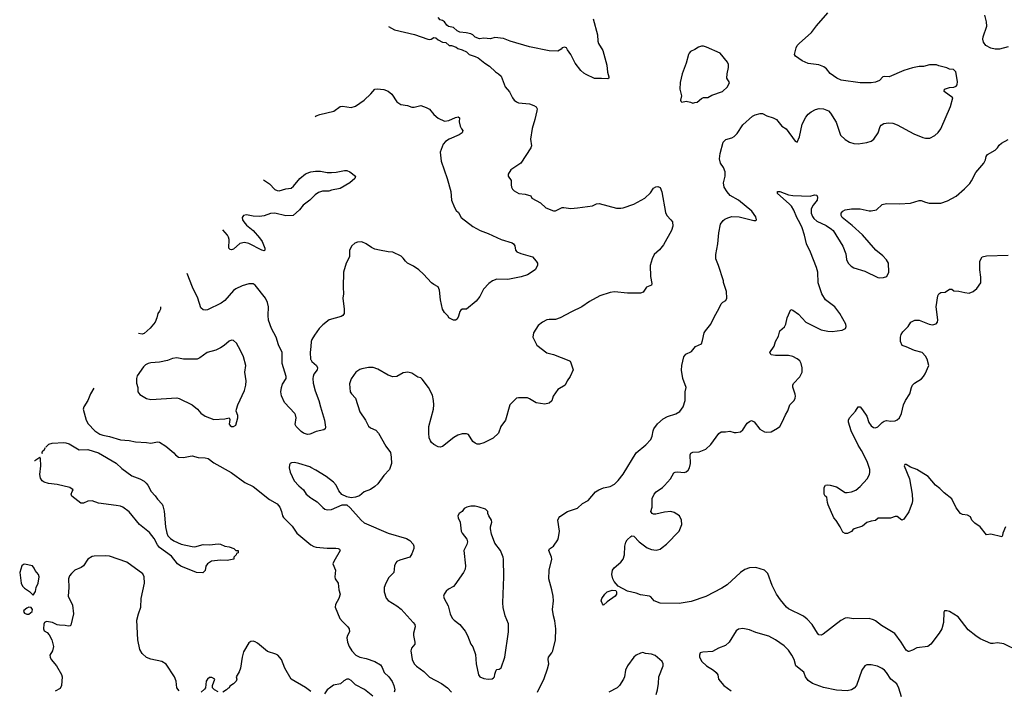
# Model space of a CAD drawing. Header units: inches. Extents: x 1934316 to 2140091, y 524953 to 667329.
# Tile 118 of 256: x 1967325 to 1976373, y 591806 to 597968. Entities that reach past the tile are written whole.
import ezdxf

# ---------------------------------------------------------------- set-up
doc = ezdxf.new("R2010")
doc.units = ezdxf.units.IN
doc.header["$MEASUREMENT"] = 0
doc.layers.add('B9569', color=7, linetype='Continuous')
doc.layers.add('B9579', color=7, linetype='Continuous')

msp = doc.modelspace()

# ---------------------------------------------------------------- linework, layer by layer
at = {"layer": 'B9569', "color": 5}
for points, elevation in [([(1969566.8, 596496.4), (1969619.6, 596459.6), (1969670, 596407.2), (1969690, 596398), (1969710, 596396), (1969770, 596413.1), (1969818.7, 596421.3), (1969841, 596439), (1969899.6, 596510), (1969950, 596552.2), (1969990, 596567.7), (1970000, 596569.5)], 320), ([(1970000, 596319.6), (1969990, 596309.6), (1969930, 596262.7), (1969897.3, 596222.7), (1969838, 596170), (1969770, 596167.1), (1969670.8, 596190.8), (1969630, 596186.2), (1969570, 596167.1), (1969530, 596160.4), (1969470, 596164.4), (1969410, 596175.6), (1969383, 596170), (1969370.4, 596150), (1969372.2, 596130), (1969383.7, 596110), (1969410, 596081.3), (1969470.4, 596030), (1969530, 595965.5), (1969552.2, 595930), (1969577.3, 595870), (1969578, 595850), (1969570, 595845.2), (1969549, 595850), (1969430, 595913.3), (1969390, 595920.7), (1969349, 595911), (1969290, 595860.9), (1969270, 595852.7), (1969258, 595858), (1969247.3, 595870), (1969251.3, 595950), (1969245.1, 595970), (1969234, 595990), (1969192.7, 596037.4)], 320), ([(1970000, 594163.7), (1969990, 594159.6), (1969970, 594158), (1969932.7, 594170), (1969910, 594184.7), (1969867, 594230), (1969857, 594250), (1969864.5, 594310), (1969858.3, 594338.3), (1969852.3, 594350), (1969758, 594450), (1969731.9, 594511.9), (1969725.6, 594550), (1969731.5, 594590), (1969741.3, 594618.7), (1969775.1, 594670), (1969775.1, 594690), (1969737.6, 594810), (1969737.6, 594910), (1969702.2, 594982.2), (1969681.1, 595050), (1969639.7, 595130), (1969610, 595209), (1969606.9, 595250), (1969611.1, 595331.1), (1969601.6, 595370), (1969583.7, 595410), (1969489.7, 595529.7), (1969470, 595540.7), (1969430, 595540.5), (1969370, 595522), (1969310, 595494.7), (1969290, 595478.7), (1969210, 595388), (1969176.7, 595363.3), (1969050, 595303.6), (1969030, 595298), (1969010, 595301.2), (1968990, 595322), (1968962.9, 595410), (1968912, 595510), (1968865.1, 595635.4)], 340), ([(1968617.3, 595331.4), (1968618, 595310), (1968610.4, 595289.6), (1968594.8, 595270), (1968586, 595230), (1968568.5, 595190), (1968524.8, 595135.2), (1968470, 595085.1), (1968450, 595079.6), (1968417, 595085.7)], 340), ([(1970000, 594966.7), (1969994.6, 594910), (1969998, 594850), (1970000, 594846.2)], 340), ([(1968007.1, 594582.9), (1967974.9, 594530), (1967950, 594469.4), (1967913.7, 594410), (1967907.6, 594390), (1967934.9, 594290), (1967953.5, 594253.5), (1968014.4, 594190), (1968060.3, 594160.3), (1968090, 594150.2), (1968150, 594139), (1968250, 594107.7), (1968330, 594101.1), (1968390, 594088.2), (1968490, 594083.6), (1968530, 594077.4), (1968590, 594090.3), (1968610, 594086), (1968668.3, 594048.3), (1968741, 593990), (1968756, 593970), (1968784.7, 593950), (1968830, 593945.2), (1968890, 593959), (1968910, 593959.5), (1968965.3, 593945.3), (1969030, 593943.1), (1969056.5, 593936.5), (1969110, 593897.6), (1969268.8, 593808.8), (1969394.7, 593714.7), (1969470, 593680.4), (1969619.9, 593559.9), (1969690, 593519.3), (1969715.3, 593490), (1969731.7, 593450), (1969740.4, 593410), (1969750, 593394), (1969830, 593313.4), (1969870.3, 593250.3), (1970000, 593143.2)], 340), ([(1967564.2, 594039.5), (1967591.9, 594068.1), (1967623.1, 594076.9), (1967730, 594083.7), (1967750, 594081.5), (1967780.9, 594070), (1967870, 594014.6), (1967950, 594018), (1968050, 593988.3), (1968210, 593894.6), (1968264.2, 593844.2), (1968356.1, 593776.1), (1968430, 593748.9), (1968468.1, 593728.1), (1968488.4, 593710), (1968503.1, 593690), (1968531.7, 593631.7), (1968570, 593593.4), (1968590, 593562), (1968635.3, 593515.3), (1968641.7, 593501.7), (1968651.7, 593451.7), (1968665.2, 593310), (1968675.6, 593250), (1968686.8, 593226.8), (1968710, 593202.6), (1968741.3, 593181.3), (1968807.9, 593147.9), (1968910, 593126.4), (1968934.9, 593125.1), (1969010, 593145.5), (1969070, 593144), (1969150, 593151), (1969170.6, 593150.6), (1969210, 593131), (1969250, 593126), (1969294, 593110), (1969312, 593092), (1969332, 593090), (1969331.6, 593068.4), (1969318, 593062), (1969314, 593050), (1969294, 593030), (1969294, 593010), (1969230, 592999), (1969170, 593002.7), (1969088.2, 592991.8), (1969050.5, 592969.5), (1969034.4, 592945.6), (1969030, 592908), (1969007.3, 592887.3), (1968950, 592888.7), (1968806.2, 592946.2), (1968776, 592970), (1968719.5, 593039.5), (1968610, 593118.3), (1968590, 593143.6), (1968561.1, 593201.1), (1968517.8, 593257.8), (1968427.3, 593330), (1968330, 593446), (1968274, 593490), (1968250, 593499.3), (1968210, 593506), (1968050, 593526.9), (1967990, 593546.9), (1967950, 593545.1), (1967910, 593526.3), (1967887.2, 593527.2), (1967804.5, 593590), (1967797, 593610), (1967805.6, 593634.4), (1967817.2, 593650), (1967785.2, 593670), (1967670, 593697.4), (1967590, 593707.6), (1967550, 593718.9), (1967530, 593732), (1967516.6, 593756.6), (1967510.4, 593790), (1967519.3, 593870), (1967515.7, 593935.7), (1967510, 593949.4), (1967501.8, 593938.2), (1967465.5, 593914.6), (1967461.8, 593913.9)], 320), ([(1967528.1, 593995.2), (1967530, 593981), (1967535.6, 594004.4), (1967550, 594015.5), (1967561.7, 594036.5)], 320), ([(1970000, 593854.4), (1969990, 593859.7), (1969890, 593891.3), (1969850, 593898.4), (1969823.4, 593896.6), (1969810.6, 593889.4), (1969803, 593877), (1969801.6, 593850), (1969810.4, 593810), (1969846.7, 593730), (1969890, 593684.9), (1969932.2, 593650), (1969956.3, 593610), (1970000, 593576.2)], 360), ([(1968790, 591800.9), (1968770, 591829.2), (1968761.7, 591890), (1968746.9, 591930), (1968670, 592045.1), (1968630, 592069.8), (1968530, 592093.6), (1968490, 592107.6), (1968450, 592143.7), (1968430, 592182), (1968409.6, 592270), (1968401.1, 592450), (1968416, 592510), (1968438.9, 592570), (1968442.2, 592650), (1968471, 592791), (1968470, 592848), (1968456.4, 592876.4), (1968310, 592985.1), (1968150, 593037.6), (1968110, 593042.9), (1968010, 593039.5), (1967990, 593034.5), (1967950, 593012), (1967910, 592949.4), (1967890, 592934), (1967831.3, 592910), (1967799.8, 592880.2), (1967782.8, 592857.2), (1967774.8, 592830), (1967777.3, 592750), (1967771, 592670), (1967811, 592590), (1967818.8, 592510), (1967795.3, 592404.7), (1967790, 592398), (1967770, 592395.3), (1967743.1, 592403.1), (1967690, 592404), (1967669.2, 592409.2), (1967626, 592430), (1967570, 592438), (1967554, 592430), (1967545.4, 592414.6), (1967544.7, 592370), (1967550, 592354), (1967576.9, 592336.9), (1967596.9, 592316.9), (1967621, 592270), (1967634.8, 592210), (1967626, 592170), (1967602.8, 592130), (1967606, 592110), (1967614.8, 592090), (1967664, 592030), (1967710.4, 591950.4), (1967715.5, 591930), (1967710.5, 591850), (1967695.9, 591824.1), (1967650, 591797.2)], 340), ([(1970000, 591796.5), (1969951.1, 591831.1), (1969820.9, 591910), (1969760.9, 592010), (1969729.4, 592090), (1969697.2, 592130), (1969679.7, 592139.7), (1969603.3, 592163.3), (1969510, 592239.5), (1969490, 592251.8), (1969470, 592257), (1969450, 592256), (1969430, 592244), (1969381.3, 592158.7), (1969368.7, 592111.3), (1969354.9, 592010), (1969342.7, 591977.3), (1969314.8, 591930), (1969318.8, 591910), (1969313.4, 591890), (1969290, 591865.2), (1969256.9, 591843.1), (1969251, 591830), (1969236.8, 591823.2), (1969226, 591810), (1969191.3, 591790)], 340), ([(1969150, 591792.3), (1969114, 591810), (1969097.2, 591830), (1969097.2, 591850), (1969118, 591910), (1969090, 591925.2), (1969070, 591922.7), (1969050, 591909), (1969039.1, 591890), (1969031, 591830), (1969024.5, 591815.5), (1968991.3, 591790)], 340)]:
    msp.add_lwpolyline(points, dxfattribs=dict(at, elevation=elevation))
for points, elevation in [([(1969270, 595022.7), (1969250, 595015.1), (1969204.5, 594975.5), (1969170, 594952.4), (1969127.3, 594932.7), (1969047.7, 594910), (1968979.1, 594860.9), (1968956, 594850), (1968830, 594849.6), (1968770, 594860.7), (1968730, 594854), (1968682.8, 594837.2), (1968610, 594820.7), (1968530, 594815.6), (1968504.7, 594810), (1968482.4, 594797.6), (1968462.5, 594777.5), (1968403.5, 594696.5), (1968398, 594670), (1968398, 594630), (1968411.3, 594590), (1968412, 594550), (1968430, 594524.7), (1968490, 594486.8), (1968530, 594478.8), (1968770, 594492.7), (1968790, 594487.7), (1968910.7, 594430), (1968959.1, 594390), (1968990, 594354), (1969030, 594325.5), (1969110, 594293.4), (1969210, 594300.5), (1969250.7, 594310.7), (1969254.8, 594294.8), (1969251.1, 594251.1), (1969259.8, 594239.8), (1969270, 594231.3), (1969290, 594231.3), (1969310, 594242), (1969329.2, 594310), (1969329, 594330), (1969315.3, 594370), (1969317.2, 594390), (1969329.6, 594430), (1969390, 594561), (1969403.6, 594610), (1969407, 594650), (1969395.1, 594730), (1969401.6, 594790), (1969380.5, 594870), (1969354.5, 594930), (1969316.1, 594996.1), (1969290, 595019.3)], 360), ([(1967370, 592965.1), (1967358.4, 592961.6), (1967343, 592950), (1967324.9, 592890), (1967338.8, 592790), (1967350, 592764.7), (1967370, 592744.7), (1967415.3, 592715.3), (1967450, 592682), (1967470, 592714), (1967475.3, 592750), (1967494, 592790), (1967502.7, 592850), (1967497.2, 592870), (1967466.6, 592906.6), (1967459.3, 592930), (1967442, 592950)], 340), ([(1967410, 592569), (1967390, 592561.2), (1967361.4, 592538.6), (1967358.8, 592530), (1967370, 592516), (1967390, 592507.3), (1967410, 592507.3), (1967439, 592530), (1967444, 592550), (1967430, 592568.7)], 340)]:
    msp.add_lwpolyline(points, close=True, dxfattribs=dict(at, elevation=elevation))
at = {"layer": 'B9579', "color": 5}
for points, elevation in [([(1972084.5, 591790), (1972143.9, 591916.1), (1972176.6, 592003.4), (1972186.3, 592050), (1972180.5, 592090), (1972184.2, 592110), (1972216.2, 592150), (1972225.1, 592170), (1972249.6, 592270), (1972251.9, 592371.9), (1972243.3, 592443.3), (1972229.6, 592490), (1972222, 592550), (1972231.6, 592630), (1972227.3, 592670), (1972216.2, 592730), (1972186, 592830), (1972191.3, 592910), (1972213.7, 593010), (1972212, 593030), (1972186, 593090), (1972194.7, 593105.3), (1972230, 593130.8), (1972269.4, 593190), (1972277, 593210), (1972284.5, 593270), (1972269.5, 593370), (1972278, 593390), (1972290, 593404), (1972359, 593450), (1972450, 593481.3), (1972496.6, 593523.4), (1972550, 593550.5), (1972617.6, 593630), (1972647, 593650), (1972690, 593666), (1972750, 593678.4), (1972790, 593700.5), (1972824.6, 593735.4), (1972870, 593793.4), (1972989.6, 593990), (1973078.2, 594061.8), (1973123.6, 594110), (1973138.2, 594141.8), (1973144.8, 594190), (1973152.9, 594210), (1973185.1, 594254.9), (1973239, 594301), (1973278.8, 594321.2), (1973353.7, 594346.3), (1973390, 594367.7), (1973422.7, 594410), (1973439.3, 594470), (1973439.3, 594550), (1973449.4, 594590), (1973419.5, 594670), (1973406.8, 594746.8), (1973409.4, 594790), (1973429.4, 594870), (1973446.3, 594893.7), (1973499.3, 594920.7), (1973534, 594966), (1973589.5, 594990.5), (1973600.7, 595019.3), (1973615.1, 595090), (1973626, 595110), (1973677, 595170), (1973704.2, 595230), (1973756.6, 595323.4), (1973770, 595358), (1973786.3, 595373.7), (1973812.9, 595387.1), (1973824, 595410), (1973819, 595470), (1973792.3, 595552.3), (1973791.8, 595570), (1973746.9, 595710), (1973723, 595770), (1973722, 595810), (1973741.3, 595910), (1973749.6, 596010), (1973763.6, 596090), (1973790, 596124), (1973804.9, 596135.1), (1973831.4, 596148.6), (1973870, 596159.3), (1973936.1, 596156.1), (1974070, 596122.8), (1974090, 596124.7), (1974095.3, 596130), (1974090, 596158), (1974053.2, 596210), (1973929.5, 596310), (1973853.1, 596353.1), (1973825.6, 596385.6), (1973799.2, 596430), (1973793.3, 596470), (1973807.1, 596530), (1973807.4, 596570), (1973792.1, 596610), (1973765.6, 596650), (1973755.8, 596690), (1973761.6, 596738.4), (1973790, 596842.8), (1973812.7, 596867.3), (1973870, 596883.1), (1973890, 596894.9), (1973917.6, 596922.4), (1973970, 597003.8), (1974059.3, 597080.7), (1974085.1, 597094.9), (1974130, 597106.4), (1974150, 597105.5), (1974190, 597084), (1974248.1, 597068.1), (1974281, 597050), (1974330, 596991), (1974370, 596966), (1974450, 596852), (1974470, 596842), (1974490, 596892), (1974516.9, 597010), (1974550, 597074), (1974570, 597099.1), (1974597.2, 597122.8), (1974636.6, 597143.4), (1974672.5, 597152.5), (1974711.3, 597150), (1974756, 597130), (1974776, 597110), (1974827.9, 597027.9), (1974868.1, 596908.1), (1974910, 596866.8), (1974950, 596842.8), (1974990, 596831), (1975030, 596826.8), (1975110, 596838.8), (1975150, 596851), (1975174, 596870), (1975215.3, 596930), (1975233.6, 596986.4), (1975242, 596998), (1975266, 597014), (1975310, 597020.7), (1975350, 597016.3), (1975390, 597002), (1975540.9, 596920.9), (1975624.5, 596884.5), (1975650, 596878.8), (1975690, 596881), (1975735.5, 596904.5), (1975766.6, 596933.4), (1975790, 596964.7), (1975879.3, 597170), (1975901.2, 597250), (1975821.2, 597310), (1975822, 597330), (1975870, 597344), (1975910, 597348), (1975930, 597358.8), (1975939.3, 597370), (1975942, 597402), (1975928, 597490), (1975906, 597510), (1975870, 597514), (1975845.6, 597525.6), (1975770, 597544), (1975750, 597553.2), (1975687.1, 597552.9), (1975630, 597539), (1975590, 597537.2), (1975530, 597525.2), (1975450, 597501.2), (1975315.9, 597444.1), (1975270, 597446), (1975257.3, 597442.7), (1975226, 597410), (1975190, 597395.1), (1975150, 597389.6), (1975050, 597388.2), (1974872.9, 597412.9), (1974834, 597430), (1974773.8, 597473.8), (1974738, 597518), (1974715.8, 597535.8), (1974670, 597553.3), (1974570, 597565.1), (1974514, 597590), (1974453.6, 597633.6), (1974444, 597650), (1974459.3, 597710), (1974469.5, 597730), (1974487.3, 597750), (1974600.9, 597850), (1974647.7, 597912.3), (1974752.7, 598030)], 360), ([(1976410, 597719.7), (1976330, 597699.1), (1976290, 597698.3), (1976250, 597706.6), (1976204.2, 597730), (1976182.4, 597762.4), (1976176.9, 597790), (1976178.9, 597810), (1976213, 597910), (1976209.7, 597949.7), (1976195.1, 598010)], 340), ([(1972596.3, 597976.3), (1972633.8, 597830), (1972636.9, 597770), (1972643.7, 597750), (1972684.5, 597684.5), (1972721.3, 597550), (1972727.5, 597487.5), (1972738, 597442), (1972738, 597430), (1972730, 597425.2), (1972670, 597429.6), (1972607.3, 597427.3), (1972530, 597463.6), (1972510, 597477.6), (1972482.9, 597502.9), (1972429.4, 597570), (1972390, 597649.2), (1972359.3, 597690), (1972350, 597711.3), (1972330, 597716.3), (1972311, 597710), (1972302, 597698), (1972270, 597678), (1972190, 597682), (1972010, 597719.3), (1971831.7, 597771.7), (1971770, 597796), (1971690, 597804), (1971650, 597794), (1971590, 597799), (1971550, 597794), (1971510, 597808.7), (1971488, 597830), (1971470, 597839), (1971428.9, 597848.9), (1971370, 597855.3), (1971344.7, 597864.7), (1971310, 597895.3), (1971264.7, 597904.7), (1971250, 597918), (1971228, 597950), (1971210, 597962), (1971190, 597968), (1971170, 597988)], 360), ([(1970714.7, 597904.6), (1970770, 597874.8), (1970953.2, 597833.2), (1971074, 597790), (1971090, 597786.8), (1971106, 597790), (1971130, 597804.7), (1971150, 597802), (1971170, 597782), (1971210, 597762), (1971239.6, 597759.6), (1971272.7, 597732.7), (1971291.6, 597731.6), (1971336, 597716), (1971350, 597704.7), (1971391.6, 597691.6), (1971430, 597672), (1971454, 597650), (1971510, 597631.3), (1971537.3, 597617.3), (1971598, 597570), (1971642.5, 597542.5), (1971696, 597490), (1971726, 597470), (1971748.3, 597448.3), (1971785.5, 597350), (1971825.8, 597305.8), (1971853, 597250), (1971870, 597228), (1971890, 597213), (1971910, 597206), (1972010, 597196.5), (1972050, 597181.3), (1972070, 597167.3), (1972079.5, 597150), (1972078.7, 597130), (1972060.3, 597050), (1972034, 596970), (1972019.5, 596870), (1972027.7, 596810), (1972022.8, 596790), (1971930.6, 596650), (1971838.8, 596590), (1971813.4, 596550), (1971814.8, 596530), (1971842.8, 596490), (1971840.7, 596450), (1971844.9, 596430), (1971854.8, 596410), (1971870, 596397.3), (1971912, 596370), (1971970, 596364.9), (1972022, 596350), (1972032, 596330), (1972110, 596286), (1972159.9, 596239.9), (1972230.8, 596210.8), (1972250, 596213.4), (1972310, 596241.6), (1972324, 596244), (1972390, 596234.8), (1972450, 596238.8), (1972590, 596259.1), (1972624.2, 596275.8), (1972650, 596280.3), (1972810, 596238), (1972850, 596235.5), (1972870, 596239.1), (1972970, 596274.9), (1973070, 596327), (1973122, 596378), (1973150, 596420.7), (1973170, 596432.7), (1973190, 596435.5), (1973210, 596426), (1973226.2, 596386.2), (1973258.3, 596198.3), (1973273, 596170), (1973310, 596130.7), (1973323, 596110), (1973328.5, 596070), (1973314.9, 596030), (1973241.5, 595898.5), (1973205.1, 595854.9), (1973156.3, 595810), (1973136.3, 595770), (1973119.3, 595710), (1973123, 595610), (1973135.2, 595544.8), (1973130, 595529.2), (1973085.5, 595510), (1973054.7, 595465.3), (1973030, 595456.9), (1972910, 595456.9), (1972790, 595466.6), (1972750, 595463), (1972654.8, 595430), (1972561.5, 595378.5), (1972490, 595329.5), (1972394.6, 595285.4), (1972291.3, 595230), (1972250, 595214.5), (1972190, 595214.5), (1972170, 595209.3), (1972130, 595189.2), (1972090, 595159), (1972046.8, 595090), (1972039.1, 595050), (1972078.3, 594978.3), (1972170, 594908.4), (1972230, 594892.2), (1972370, 594838.4), (1972382, 594830), (1972390, 594816), (1972410.5, 594750), (1972384.9, 594690), (1972357.3, 594650), (1972338.8, 594610), (1972270, 594569.6), (1972227, 594510), (1972214.2, 594465.8), (1972190, 594444), (1972150, 594436), (1972070, 594449.3), (1972010, 594486), (1971990, 594492.7), (1971910, 594494.5), (1971890.5, 594489.5), (1971830.5, 594429.5), (1971790.6, 594290), (1971744.9, 594230), (1971724.9, 594170), (1971677.1, 594122.9), (1971590, 594079.6), (1971550, 594069.5), (1971530, 594069.5), (1971510, 594076), (1971490, 594093.2), (1971450, 594157.2), (1971430, 594163.7), (1971390, 594163.7), (1971350, 594149.5), (1971314.8, 594130), (1971210, 594046), (1971190, 594039.3), (1971170, 594042.7), (1971130, 594065.1), (1971110, 594082), (1971098.5, 594098.5), (1971087.7, 594127.7), (1971083.5, 594170), (1971085.7, 594230), (1971127.6, 594390), (1971131.6, 594430), (1971127.3, 594470), (1971117.2, 594517.2), (1971082.7, 594590), (1971024.8, 594664.8), (1971010, 594677.2), (1970984.8, 594684.8), (1970930, 594719), (1970891.1, 594728.9), (1970850, 594724), (1970790.7, 594689.3), (1970754.4, 594685.6), (1970710, 594700.9), (1970616.6, 594756.6), (1970571.7, 594771.7), (1970530, 594771.8), (1970470, 594760.9), (1970450, 594755.1), (1970414.8, 594730), (1970370, 594668.7), (1970356.8, 594623.2), (1970362.4, 594550), (1970373.4, 594530), (1970411.5, 594491.5), (1970450, 594366), (1970503, 594290), (1970530, 594234.8), (1970550, 594217.1), (1970596.2, 594196.2), (1970623, 594170), (1970690.4, 594050), (1970731.8, 593991.8), (1970739.5, 593950), (1970743, 593890), (1970723.9, 593836.1), (1970670, 593778.7), (1970615.5, 593704.5), (1970590, 593678.4), (1970550, 593651.8), (1970490, 593631.2), (1970447.8, 593592.2), (1970410, 593579.7), (1970370, 593576.3), (1970330, 593582.9), (1970284.2, 593604.2), (1970258.3, 593638.3), (1970232.3, 593690), (1970210, 593718), (1970142.7, 593770), (1970046.6, 593830), (1970000, 593854.4)], 360), ([(1970040.8, 597077.9), (1970050, 597083.8), (1970083.9, 597096.1), (1970211.8, 597128.2), (1970270, 597170.7), (1970290, 597174), (1970370, 597162.8), (1970410, 597174.8), (1970491.9, 597228.1), (1970552.9, 597287.1), (1970589.3, 597330.7), (1970610, 597334), (1970670, 597326.4), (1970711.2, 597311.2), (1970743.7, 597283.7), (1970790, 597213), (1970826.8, 597190), (1970890, 597181.3), (1970930, 597166), (1970950, 597165.5), (1971010, 597179.1), (1971061.4, 597161.4), (1971090, 597144.9), (1971130, 597097.3), (1971170, 597063), (1971230, 597035.5), (1971270, 597041.6), (1971330, 597070.6), (1971354.4, 597074.4), (1971365.4, 597065.4), (1971364.9, 597030), (1971374, 596990), (1971385.2, 596965.2), (1971398, 596950), (1971391, 596930), (1971362.8, 596910), (1971271, 596870), (1971238.8, 596850), (1971216.8, 596823.2), (1971188, 596750), (1971198, 596670), (1971254, 596510), (1971286.7, 596390), (1971293, 596310), (1971321.7, 596241.7), (1971336.7, 596216.7), (1971356.7, 596196.7), (1971380.5, 596150), (1971490, 596067.7), (1971556, 596030), (1971630, 596003.7), (1971750, 595947.2), (1971850, 595918.4), (1971862, 595910), (1971874.9, 595890), (1971882, 595850), (1971894.9, 595834.9), (1971930, 595820.5), (1972038, 595790), (1972071.3, 595750), (1972082, 595730), (1972082, 595710), (1972062, 595670), (1971990, 595625.2), (1971932.8, 595607.2), (1971810, 595581.6), (1971710, 595583.7), (1971670, 595569.3), (1971635.2, 595544.8), (1971587.5, 595492.5), (1971554.6, 595425.4), (1971518.5, 595381.5), (1971432, 595310), (1971390, 595308.7), (1971379.8, 595300.2), (1971370, 595288), (1971356.8, 595243.2), (1971343.6, 595216.4), (1971330, 595206), (1971310, 595206), (1971268.7, 595230), (1971263.1, 595243.1), (1971230, 595279), (1971210, 595308.7), (1971193.1, 595393.1), (1971184.1, 595484.1), (1971170, 595515.3), (1971130, 595534), (1971110, 595549.2), (1971036, 595630), (1970992.7, 595670), (1970943.8, 595703.8), (1970890, 595732.3), (1970869.7, 595749.7), (1970850, 595778), (1970830, 595797), (1970753.8, 595833.8), (1970710, 595836), (1970630, 595849.4), (1970590, 595860.9), (1970556.6, 595876.6), (1970508.7, 595910), (1970470, 595926), (1970430, 595925.2), (1970404.5, 595915.5), (1970378, 595890), (1970356, 595850), (1970354.8, 595790), (1970326, 595730), (1970300.7, 595650), (1970297.3, 595510), (1970300.7, 595450), (1970294, 595410), (1970306.4, 595310), (1970305.5, 595270), (1970294, 595250), (1970279.5, 595240.5), (1970170, 595209.6), (1970110, 595164.7), (1970077.4, 595130), (1970033.7, 595070), (1970010.4, 595030), (1970004.2, 595010), (1970000, 594966.7)], 340), ([(1976505.1, 592165.1), (1976370, 592234.5), (1976310, 592242.9), (1976270, 592235.1), (1976250, 592236), (1976150, 592280.5), (1976110, 592305.7), (1976042.2, 592362.2), (1975950, 592480.7), (1975870, 592529.3), (1975844, 592536), (1975824.5, 592535.5), (1975816, 592524), (1975814.9, 592430), (1975797.6, 592370), (1975774, 592330), (1975698, 592230), (1975670, 592209.6), (1975570, 592198), (1975530, 592175.3), (1975496.9, 592163.1), (1975490, 592162), (1975470, 592174), (1975426, 592250), (1975368.5, 592328.5), (1975243.1, 592403.1), (1975190, 592443.7), (1975170, 592455.1), (1975130, 592467.3), (1974990, 592463.6), (1974930, 592471.2), (1974910, 592469.6), (1974870, 592447.8), (1974710, 592322.9), (1974690, 592312.3), (1974670, 592315.1), (1974655.1, 592330), (1974606.6, 592410), (1974560.6, 592460.6), (1974527.3, 592487.3), (1974390, 592554.5), (1974372.3, 592570), (1974317, 592637), (1974280.5, 592690), (1974239.5, 592770), (1974198.6, 592878.6), (1974168, 592910), (1974090, 592936), (1974030, 592932), (1973990, 592917), (1973950, 592889.5), (1973825.2, 592774.8), (1973776.3, 592743.7), (1973630, 592667), (1973496.7, 592623.3), (1973384.5, 592604.5), (1973210, 592606), (1973155.3, 592630), (1973124.5, 592664.5), (1973111.5, 592671.5), (1973030, 592683.6), (1972990, 592698.4), (1972910, 592716.2), (1972823.9, 592763.9), (1972787.3, 592807.3), (1972776.3, 592830), (1972767.8, 592870), (1972772, 592910), (1972788.5, 592931.5), (1972850, 592984), (1972869.4, 593010), (1972882.9, 593050), (1972885.2, 593130), (1972893.6, 593166.4), (1972908.7, 593190), (1972940.2, 593219.8), (1972950, 593224.7), (1972970, 593222), (1973018, 593170), (1973090, 593114.8), (1973130, 593098.8), (1973175.3, 593095.3), (1973210, 593104), (1973230, 593117.3), (1973269.2, 593150), (1973386, 593270), (1973409.2, 593330), (1973405.2, 593370), (1973389.1, 593409.1), (1973340.2, 593440.2), (1973310, 593449.3), (1973250, 593443.7), (1973170, 593425.2), (1973150, 593424), (1973138, 593430), (1973124, 593450), (1973136, 593490), (1973137, 593570), (1973155.1, 593610), (1973172.3, 593630), (1973231.1, 593668.9), (1973250, 593687.3), (1973304.5, 593750), (1973336.1, 593803.9), (1973348.4, 593811.6), (1973370, 593814.6), (1973430, 593807.9), (1973450, 593814.9), (1973467.8, 593830), (1973479.1, 593850), (1973488.2, 593890), (1973485.6, 593970), (1973493.8, 593986.2), (1973510, 593994.9), (1973570, 593996.4), (1973630, 594021.6), (1973675.5, 594064.5), (1973750, 594167.3), (1973770, 594180.7), (1973810, 594180.7), (1973850, 594186.8), (1973890, 594176), (1973910, 594176), (1973950, 594182.8), (1973970, 594201), (1974010, 594260.7), (1974030, 594277.3), (1974050, 594286.8), (1974074.4, 594274.4), (1974127.1, 594207.1), (1974170, 594180.7), (1974190, 594177.3), (1974230, 594182.8), (1974290, 594214.8), (1974310, 594231.3), (1974333.2, 594270), (1974361.5, 594338.5), (1974384.1, 594375.9), (1974400.9, 594430), (1974440.9, 594470), (1974452, 594490), (1974454, 594510), (1974450, 594528), (1974429.4, 594590.6), (1974429.3, 594610), (1974434.8, 594625.2), (1974494.2, 594685.8), (1974515.1, 594730), (1974516.3, 594770), (1974506.3, 594810), (1974493.5, 594833.5), (1974470, 594851.5), (1974430, 594873.3), (1974390, 594882.4), (1974270, 594882.4), (1974230, 594889.6), (1974219.3, 594910), (1974258, 594970), (1974270, 595011.3), (1974298, 595062), (1974311.3, 595108.7), (1974352.6, 595147.4), (1974365.6, 595170), (1974379.1, 595230), (1974410, 595306), (1974430, 595300.5), (1974481.7, 595261.7), (1974550, 595188.4), (1974690, 595119.5), (1974750, 595104.9), (1974790, 595102.4), (1974883.2, 595116.8), (1974913.2, 595130), (1974919.3, 595150), (1974916.2, 595170), (1974861.3, 595270), (1974815.4, 595330), (1974730, 595395.6), (1974696.8, 595450), (1974662.4, 595550), (1974658.2, 595650), (1974648.2, 595690), (1974592.3, 595832.3), (1974555.1, 595910), (1974538.4, 595990), (1974515.4, 596055.4), (1974497.2, 596097.2), (1974465.3, 596150), (1974439.7, 596219.7), (1974416, 596256), (1974396.4, 596276.4), (1974289.3, 596370), (1974288, 596390), (1974310, 596390.4), (1974390, 596358.4), (1974430, 596352), (1974590, 596346.8), (1974630, 596358.8), (1974650, 596356), (1974656.8, 596336.8), (1974654, 596310), (1974615.9, 596264.1), (1974597.3, 596230), (1974598, 596190), (1974610, 596161), (1974622.5, 596142.5), (1974650, 596118.4), (1974736.7, 596076.7), (1974784.8, 596044.8), (1974799.3, 596030), (1974890, 595886.8), (1974916.3, 595816.3), (1974923.8, 595763.8), (1974939.3, 595730), (1974964.4, 595704.4), (1974990, 595688.7), (1975090, 595658.7), (1975210, 595600.4), (1975230, 595595.5), (1975261.5, 595598.5), (1975294, 595610), (1975313.2, 595650), (1975309.2, 595730), (1975290, 595762), (1975258, 595798), (1975192.7, 595850), (1975070.9, 595990.9), (1974976.3, 596076.3), (1974884.5, 596150), (1974874.5, 596170), (1974875.1, 596190), (1974889.2, 596210), (1974910, 596220.5), (1974970, 596230.6), (1975050, 596230.5), (1975130, 596211), (1975150, 596211), (1975197.2, 596222.8), (1975249.6, 596270.4), (1975290, 596280.5), (1975410, 596277.1), (1975510, 596283.8), (1975590, 596307.7), (1975610, 596307.7), (1975650, 596290.6), (1975683, 596283), (1975770, 596282), (1975790, 596284), (1975850, 596304), (1975930, 596347.3), (1976006.5, 596413.5), (1976055.2, 596464.8), (1976072.3, 596487.7), (1976110, 596564), (1976186, 596650), (1976199.5, 596680.5), (1976206, 596710), (1976219.3, 596730), (1976290.6, 596769.4), (1976309.7, 596790), (1976324.4, 596815.6), (1976347, 596833), (1976410, 596866.8)], 340), ([(1970000, 596569.5), (1970042.9, 596577.1), (1970090, 596578), (1970150, 596565.3), (1970190, 596563.7), (1970232.9, 596567.1), (1970310, 596584), (1970330, 596582.8), (1970358, 596570), (1970410.7, 596530.7), (1970406, 596510), (1970358, 596470), (1970270, 596416), (1970190, 596402), (1970166.2, 596393.8), (1970108.5, 596391.5), (1970070, 596380.7), (1970040.2, 596359.8), (1970000, 596319.6)], 320), ([(1976384.7, 593310), (1976361, 593250), (1976358, 593230), (1976350, 593218), (1976250, 593242), (1976210, 593234), (1976150, 593309.3), (1976102, 593342), (1976074, 593370), (1976061.2, 593401.2), (1976036.3, 593416.3), (1975990, 593422.6), (1975969.6, 593430), (1975930, 593482.7), (1975890, 593566.6), (1975819.7, 593619.7), (1975780.9, 593660.9), (1975742, 593690), (1975672.7, 593770), (1975570, 593835.1), (1975510, 593856), (1975470, 593882), (1975458, 593882), (1975452, 593870), (1975500.4, 593750), (1975526, 593610), (1975530.5, 593550), (1975527.3, 593530), (1975494.4, 593445.6), (1975450, 593378), (1975430, 593368.7), (1975390, 593402), (1975370, 593404), (1975328.4, 593388.4), (1975212.7, 593387.3), (1975190, 593366), (1975150, 593362), (1975110.9, 593349.1), (1975070, 593315.3), (1974994, 593290), (1974979.6, 593280.4), (1974970, 593266), (1974931.6, 593248.4), (1974910, 593248), (1974890, 593258), (1974865.2, 593310), (1974827.5, 593367.5), (1974807.3, 593390), (1974755.3, 593510), (1974747.3, 593532.7), (1974742, 593582), (1974726, 593590), (1974718, 593610), (1974718, 593670), (1974729.3, 593690.7), (1974750, 593693.4), (1974774, 593690), (1974830, 593676.3), (1974910, 593625.5), (1974930, 593623), (1974970, 593630.4), (1975010, 593646.4), (1975050, 593679.3), (1975111.5, 593750), (1975133.3, 593790), (1975137.6, 593810), (1975136.2, 593836.2), (1975112.7, 593910), (1975060.5, 594010), (1975030, 594058), (1974964.7, 594190), (1974942.7, 594270), (1974941.2, 594290), (1974949.2, 594310), (1975005.2, 594370), (1975030, 594412), (1975050, 594412), (1975070, 594384.7), (1975110, 594324.7), (1975127.4, 594267.4), (1975150, 594236.3), (1975170, 594220.5), (1975190, 594218), (1975210, 594228.2), (1975250, 594268.2), (1975270, 594280.5), (1975290, 594284.9), (1975330, 594279.1), (1975370, 594282), (1975390, 594290.7), (1975409.3, 594310), (1975427, 594350), (1975446, 594430), (1975465.2, 594470), (1975505.2, 594530), (1975519, 594590), (1975528.7, 594610), (1975548.7, 594630), (1975611.4, 594668.6), (1975631.5, 594688.5), (1975647, 594713), (1975678, 594790), (1975662.7, 594850), (1975650, 594875.3), (1975619, 594910), (1975547.4, 594927.4), (1975470, 594963.6), (1975435.1, 594975.1), (1975418, 595010), (1975418.4, 595050), (1975424.7, 595075.3), (1975441, 595099), (1975489, 595150), (1975512.7, 595190), (1975550, 595208.4), (1975590, 595206.4), (1975682, 595170), (1975714.7, 595165.3), (1975747.2, 595172.8), (1975759.3, 595190), (1975762.9, 595210), (1975748.2, 595330), (1975762.9, 595430), (1975770, 595450.8), (1975790, 595460.7), (1975830, 595466), (1975870, 595492), (1975890, 595491.3), (1975910, 595478), (1975955.3, 595475.3), (1976010, 595461), (1976050, 595456), (1976088, 595470), (1976120.2, 595499.8), (1976156, 595550), (1976157.5, 595602.5), (1976149.6, 595670), (1976147.3, 595750), (1976170, 595790.8), (1976210, 595798.8), (1976410, 595804)], 320), ([(1970000, 594846.2), (1970009.1, 594829.1), (1970052.2, 594790), (1970061.3, 594770), (1970059.5, 594750), (1970029.1, 594710.9), (1970020.3, 594690), (1970017.4, 594670), (1970021.5, 594630), (1970039.2, 594559.2), (1970074, 594470), (1970088, 594410), (1970125.5, 594290), (1970134.8, 594225.2), (1970131.3, 594210), (1970119.1, 594200.9), (1970050, 594184.2), (1970000, 594163.7)], 340), ([(1970000, 593576.2), (1970008, 593570), (1970058.9, 593538.9), (1970110, 593484.9), (1970130, 593470.6), (1970150, 593466), (1970191.4, 593468.6), (1970289.3, 593510.7), (1970330, 593510.7), (1970362, 593482), (1970462, 593370), (1970490, 593346.4), (1970710, 593250.2), (1970879.9, 593199.9), (1970910, 593183.8), (1970939.3, 593150), (1970945.5, 593130), (1970945.5, 593110), (1970930, 593059), (1970910.4, 593030), (1970818, 593002), (1970790.4, 592989.6), (1970782.3, 592977.7), (1970770.5, 592950), (1970762, 592890), (1970717.7, 592842.3), (1970688.9, 592790), (1970675.3, 592750), (1970674, 592710), (1970693.7, 592653.7), (1970710, 592630.4), (1970790, 592583.6), (1970830, 592553.1), (1970942, 592430), (1970954.9, 592410), (1970958.4, 592390), (1970942.4, 592330), (1970942.4, 592310), (1970957.3, 592250), (1970957.3, 592230), (1970926.7, 592193.3), (1970919.3, 592170), (1970931.5, 592090), (1970950.2, 592050.2), (1970970, 592028.9), (1971038.2, 591978.3), (1971090, 591928.1), (1971201.6, 591870), (1971254.9, 591830), (1971292.7, 591790)], 360), ([(1970000, 593143.2), (1970001.8, 593141.8), (1970026.6, 593126.6), (1970050, 593121.1), (1970150, 593112.2), (1970230, 593112.7), (1970251.3, 593110), (1970262.5, 593102.5), (1970270.8, 593090), (1970210.7, 592990), (1970202.8, 592970), (1970226.8, 592910), (1970220.7, 592850), (1970224, 592830), (1970250.7, 592790), (1970259.1, 592730), (1970270.7, 592690), (1970259.1, 592650), (1970226.2, 592593.8), (1970223, 592570), (1970267.5, 592467.5), (1970290, 592438), (1970340.5, 592390), (1970353, 592370), (1970356.3, 592343.7), (1970336, 592310), (1970330.8, 592290), (1970338, 592250), (1970353, 592210), (1970377.1, 592170), (1970414, 592130), (1970450, 592112), (1970510, 592099.5), (1970590, 592072), (1970639.4, 592039.4), (1970655.8, 592015.8), (1970675.5, 591970), (1970717.3, 591930), (1970747.9, 591887.9), (1970762.8, 591850), (1970770.8, 591810), (1970766.8, 591790)], 340), ([(1975427, 591747), (1975405, 591825), (1975386.3, 591866.3), (1975329.8, 591909.8), (1975290, 591969.3), (1975272.3, 591990), (1975250, 592006), (1975207.2, 592027.2), (1975150, 592042), (1975110, 592040.9), (1975091, 592030), (1975064, 591990), (1975013.4, 591850), (1974994.2, 591825.8), (1974969.1, 591810.9), (1974930, 591803.1), (1974830, 591806.9), (1974712.6, 591832.6), (1974610, 591869.6), (1974570, 591896.2), (1974546, 591930), (1974530, 591974.5), (1974457.4, 592030), (1974440.5, 592090), (1974422, 592130), (1974390, 592175.6), (1974350, 592215.1), (1974270, 592271.6), (1974210, 592303.6), (1974090, 592337.6), (1974030, 592361.6), (1973970, 592373.6), (1973930, 592367), (1973910, 592352), (1973846, 592250), (1973810, 592218), (1973747.1, 592192.9), (1973690, 592162.9), (1973602.4, 592157.6), (1973578, 592150), (1973571, 592130), (1973571.3, 592110), (1973594, 592070), (1973636.3, 592030), (1973701.6, 591990), (1973724.4, 591970), (1973739.3, 591950), (1973746, 591910), (1973796.3, 591850), (1973862, 591802)], 360), ([(1973172.8, 591767.2), (1973187.3, 591810), (1973196.2, 591870), (1973198, 591930), (1973237.2, 592030), (1973237.2, 592050), (1973229, 592070), (1973165.6, 592125.6), (1973130, 592139), (1973076, 592144), (1973050, 592153.2), (1973030, 592149.2), (1972991.3, 592130), (1972968.1, 592111.9), (1972910.6, 592030), (1972890.5, 591990), (1972881.6, 591930), (1972872.7, 591910), (1972836.4, 591850), (1972815.5, 591830), (1972739.1, 591790)], 360), ([(1970570, 591751.6), (1970494.9, 591814.9), (1970410, 591857), (1970370, 591896.2), (1970350, 591907.3), (1970330, 591909.5), (1970305.1, 591894.9), (1970272.8, 591867.2), (1970210, 591852.3), (1970183.4, 591836.6), (1970150.7, 591810), (1970126.8, 591773.2)], 340)]:
    msp.add_lwpolyline(points, dxfattribs=dict(at, elevation=elevation))
for points, elevation in [([(1973610, 597724), (1973590, 597724), (1973563.5, 597716.5), (1973530, 597694), (1973490, 597675.3), (1973478, 597662), (1973470, 597648), (1973448.4, 597570), (1973412, 597470), (1973395.8, 597390), (1973392.7, 597330), (1973407.3, 597270), (1973398, 597230), (1973401, 597221), (1973410, 597212), (1973450, 597218.8), (1973490, 597210.8), (1973510, 597201), (1973530, 597206.8), (1973550, 597211), (1973590, 597244.7), (1973610, 597252), (1973647.3, 597252.7), (1973685.2, 597274.8), (1973782, 597310), (1973828.7, 597350), (1973848.7, 597390), (1973824, 597430), (1973825.2, 597470), (1973839, 597530), (1973838, 597558), (1973830, 597578), (1973762, 597662), (1973637.2, 597717.2)], 380), ([(1971510, 593499), (1971470, 593499), (1971434, 593490), (1971410, 593478), (1971392, 593450), (1971364.7, 593430), (1971351, 593410), (1971354.8, 593390), (1971372.8, 593352.8), (1971382.6, 593270), (1971391.6, 593250), (1971434, 593194), (1971439.1, 593170), (1971432.9, 593147.1), (1971406, 593090), (1971421.6, 592950), (1971419, 592921), (1971403, 592890), (1971325.1, 592774.9), (1971310, 592759.3), (1971264.1, 592735.9), (1971242.5, 592717.5), (1971226, 592690), (1971221, 592670), (1971226.8, 592650), (1971261.7, 592581.7), (1971281.3, 592510), (1971299.3, 592470), (1971317.3, 592450), (1971370, 592410.4), (1971418.7, 592350), (1971440.3, 592310), (1971470, 592231), (1971490, 592206), (1971514.2, 592134.2), (1971519.7, 592050), (1971539.6, 591950), (1971553.4, 591930), (1971590, 591915.6), (1971630, 591908.9), (1971666.8, 591913.2), (1971678.9, 591921.1), (1971689, 591930), (1971690, 591954), (1971702, 591990), (1971710, 591998), (1971730, 592001), (1971750, 592012), (1971781.7, 592110), (1971816.2, 592343.8), (1971816.2, 592416.2), (1971786, 592490), (1971767.7, 592567.7), (1971763.6, 592610), (1971773.6, 592850), (1971772, 593010), (1971769.2, 593030), (1971744, 593090), (1971690, 593158), (1971662, 593242), (1971652.3, 593290), (1971652.7, 593310), (1971662.7, 593350), (1971661.2, 593370), (1971635.3, 593410), (1971628, 593430), (1971628, 593450), (1971606, 593470), (1971546, 593490)], 380), ([(1972690, 592589), (1972680.2, 592600.2), (1972669.2, 592630), (1972675.3, 592650), (1972702, 592690), (1972722, 592710), (1972770, 592727.3), (1972802, 592722), (1972810.5, 592710.5), (1972810.5, 592690), (1972798, 592670), (1972722, 592618)], 340)]:
    msp.add_lwpolyline(points, close=True, dxfattribs=dict(at, elevation=elevation))

doc.saveas('drawing.dxf')
